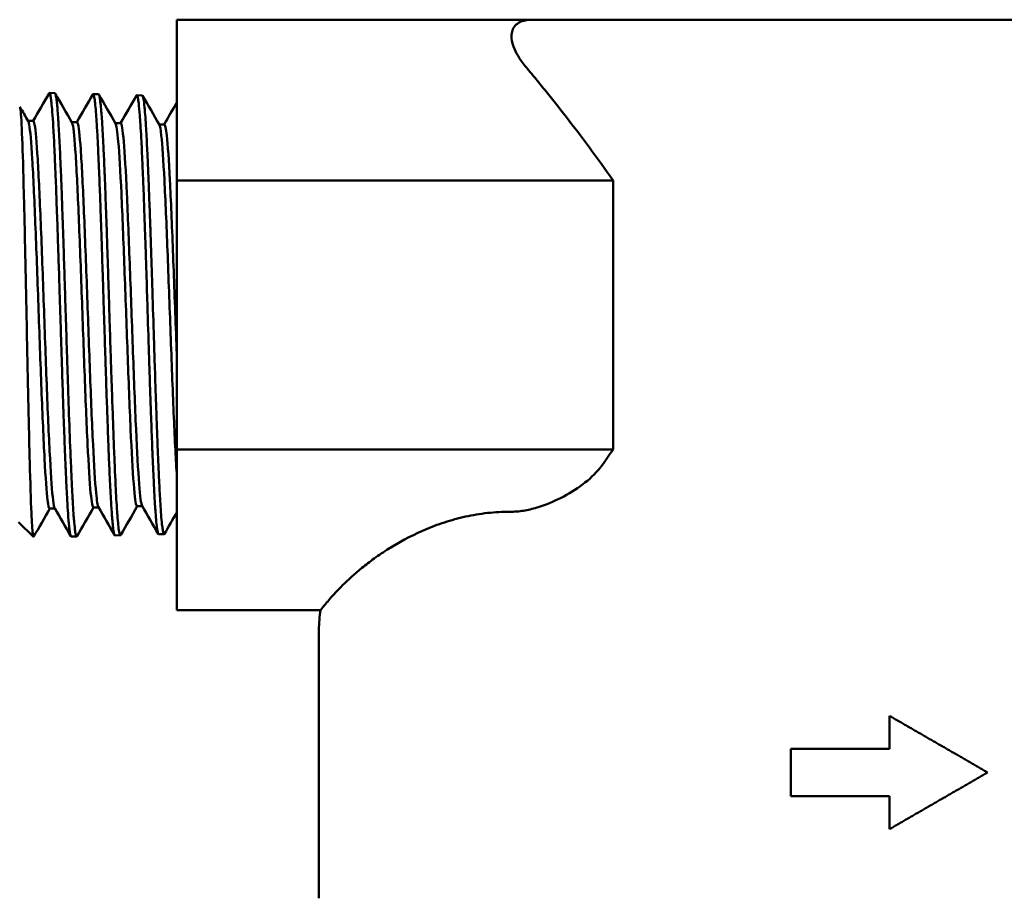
# Model space of a CAD drawing. Header units: inches. Extents: x 0.1 to 33.9, y 0.6 to 21.4.
# Tile 26 of 256: x 6.1 to 7.4, y 13.7 to 14.8. Entities that reach past the tile are written whole.
import ezdxf

# ---------------------------------------------------------------- set-up
doc = ezdxf.new("R2010")
doc.units = ezdxf.units.IN
doc.header["$MEASUREMENT"] = 0
doc.layers.add('Visible (ANSI)', color=7, linetype='Continuous', lineweight=50)

msp = doc.modelspace()

# ---------------------------------------------------------------- linework, layer by layer
at = {"layer": 'Visible (ANSI)'}
for p, q in [((6.3084, 14.6368), (6.3084, 14.8408)), ((6.3084, 14.8408), (6.7539, 14.8408)), ((7.0466, 14.8412), (6.7608, 14.8412)), ((7.0466, 14.8412), (7.1218, 14.8412)), ((7.2139, 14.8412), (7.1218, 14.8412)), ((7.306, 14.8412), (7.2139, 14.8412)), ((7.306, 14.8412), (7.3813, 14.8412)), ((6.1532, 14.7479), (6.1463, 14.7481)), ((6.2087, 14.7464), (6.2018, 14.7466)), ((6.2643, 14.745), (6.2574, 14.7452)), ((6.1191, 14.7126), (6.1258, 14.7126)), ((6.1747, 14.7111), (6.1813, 14.7111)), ((6.2302, 14.7097), (6.2369, 14.7097)), ((6.2858, 14.7082), (6.2924, 14.7082)), ((6.3084, 14.6368), (6.3084, 14.2951)), ((6.3084, 14.6368), (6.8627, 14.6368)), ((6.8627, 14.2951), (6.8627, 14.6368)), ((6.3084, 14.0912), (6.3084, 14.2951)), ((6.3084, 14.2951), (6.8627, 14.2951)), ((6.1466, 14.2201), (6.1533, 14.2201)), ((6.2022, 14.2215), (6.2088, 14.2215)), ((6.2577, 14.223), (6.2644, 14.223)), ((6.1071, 14.2029), (6.1259, 14.1841)), ((6.181, 14.1848), (6.174, 14.1846)), ((6.2365, 14.1862), (6.2296, 14.186)), ((6.2921, 14.1877), (6.2851, 14.1875)), ((6.3084, 14.0912), (6.4911, 14.0912)), ((6.4889, 14.066), (6.4889, 13.725)), ((7.2139, 13.9148), (7.2139, 13.9569)), ((7.2139, 13.9148), (7.0887, 13.9148)), ((7.0887, 13.8549), (7.0887, 13.9148)), ((7.0887, 13.8549), (7.2139, 13.8549)), ((7.2139, 13.8128), (7.2139, 13.8549))]:
    msp.add_line(p, q, dxfattribs=at)
for centre, radius, start, end in [((6.7608, 14.7821), 0.0591, 90, 96.6993), ((6.6389, 14.066), 0.15, 170.3291, 180)]:
    msp.add_arc(centre, radius, start, end, dxfattribs=at)
for points, knots in [([(6.7512, 14.7821), (6.7437, 14.7912), (6.7389, 14.7996), (6.7335, 14.8145), (6.733, 14.8208), (6.7349, 14.8283), (6.7359, 14.8305), (6.7387, 14.8343), (6.7405, 14.8358), (6.7445, 14.8383), (6.7468, 14.8392), (6.7503, 14.8401), (6.7514, 14.8404), (6.7532, 14.8407), (6.7539, 14.8408), (6.754, 14.8408)], [0.000000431, 0.000000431, 0.000000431, 0.000000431, 0.001489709, 0.001489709, 0.002978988, 0.002978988, 0.003723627, 0.003723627, 0.004468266, 0.004468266, 0.005212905, 0.005212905, 0.005585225, 0.005585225, 0.005928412, 0.005928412, 0.005928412, 0.005928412]), ([(6.8627, 14.6368), (6.8527, 14.6514), (6.8426, 14.6655), (6.8226, 14.6925), (6.8128, 14.7053), (6.7939, 14.7296), (6.7847, 14.7411), (6.7716, 14.7573), (6.7674, 14.7625), (6.7591, 14.7726), (6.7551, 14.7775), (6.7512, 14.7821)], [0.045164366, 0.045164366, 0.045164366, 0.045164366, 0.046691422, 0.046691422, 0.048218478, 0.048218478, 0.049745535, 0.049745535, 0.050509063, 0.050509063, 0.051272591, 0.051272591, 0.051272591, 0.051272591]), ([(6.1458, 14.7476), (6.146, 14.7481), (6.1463, 14.7482), (6.1469, 14.7476), (6.1474, 14.7461), (6.1481, 14.742), (6.1484, 14.74), (6.149, 14.7348), (6.1493, 14.7314), (6.1501, 14.7226), (6.1505, 14.717), (6.1511, 14.7065), (6.1514, 14.7021), (6.1518, 14.6935), (6.1521, 14.6894), (6.1526, 14.6784), (6.1529, 14.6712), (6.1536, 14.6556), (6.154, 14.647), (6.1548, 14.6265), (6.1552, 14.6143), (6.156, 14.5934), (6.1563, 14.5849), (6.1569, 14.5668), (6.1572, 14.5572), (6.158, 14.5352), (6.1584, 14.5228), (6.159, 14.5027), (6.1592, 14.495), (6.1597, 14.4808), (6.1599, 14.4744), (6.1604, 14.4573), (6.1608, 14.4467), (6.1615, 14.4249), (6.1618, 14.4137), (6.1626, 14.3885), (6.1631, 14.3746), (6.1638, 14.3524), (6.1641, 14.3439), (6.1647, 14.3266), (6.1651, 14.3177), (6.1657, 14.2996), (6.1661, 14.2904), (6.1667, 14.2753), (6.167, 14.2692), (6.1675, 14.2586), (6.1677, 14.254), (6.1682, 14.2429), (6.1686, 14.2366), (6.1693, 14.2245), (6.1696, 14.2189), (6.1704, 14.2074), (6.1709, 14.2019), (6.1716, 14.1948), (6.1719, 14.1924), (6.1725, 14.1884), (6.1729, 14.1869), (6.1735, 14.185), (6.1738, 14.1846), (6.174, 14.1846)], [-32.662696, -32.662696, -32.662696, -32.662696, -32.60398, -32.60398, -32.494791, -32.494791, -32.428336, -32.428336, -32.347115, -32.347115, -32.249995, -32.249995, -32.187117, -32.187117, -32.135041, -32.135041, -32.053947, -32.053947, -31.967547, -31.967547, -31.85682, -31.85682, -31.785174, -31.785174, -31.707029, -31.707029, -31.610358, -31.610358, -31.55148, -31.55148, -31.501968, -31.501968, -31.421178, -31.421178, -31.334727, -31.334727, -31.223841, -31.223841, -31.15256, -31.15256, -31.07434, -31.07434, -30.985893, -30.985893, -30.921825, -30.921825, -30.869662, -30.869662, -30.788878, -30.788878, -30.702367, -30.702367, -30.591237, -30.591237, -30.520649, -30.520649, -30.442277, -30.442277, -30.372551, -30.372551, -30.372551, -30.372551]), ([(6.1814, 14.1852), (6.1813, 14.185), (6.1812, 14.1848), (6.1807, 14.1847), (6.1804, 14.1852), (6.1797, 14.1875), (6.1793, 14.1894), (6.1786, 14.1947), (6.1782, 14.1983), (6.1776, 14.2051), (6.1773, 14.2078), (6.1768, 14.2152), (6.1764, 14.2202), (6.1758, 14.2316), (6.1754, 14.2382), (6.1746, 14.253), (6.1743, 14.2613), (6.1737, 14.2754), (6.1734, 14.2806), (6.1725, 14.3027), (6.1718, 14.3209), (6.1708, 14.3511), (6.1704, 14.3624), (6.1698, 14.3805), (6.1696, 14.3872), (6.1691, 14.403), (6.1688, 14.4121), (6.1681, 14.4324), (6.1678, 14.4435), (6.1671, 14.4654), (6.1667, 14.4762), (6.1662, 14.4948), (6.1659, 14.5027), (6.1652, 14.5249), (6.1647, 14.5392), (6.1639, 14.5639), (6.1636, 14.5746), (6.1629, 14.5945), (6.1625, 14.6039), (6.162, 14.619), (6.1618, 14.6249), (6.1613, 14.638), (6.161, 14.6451), (6.1603, 14.6605), (6.16, 14.6686), (6.1593, 14.6833), (6.1589, 14.69), (6.1584, 14.7008), (6.1581, 14.7052), (6.1577, 14.7122), (6.1575, 14.7151), (6.1568, 14.7249), (6.1563, 14.7308), (6.1555, 14.7385), (6.1552, 14.741), (6.1545, 14.7447), (6.1543, 14.746), (6.1537, 14.7475), (6.1534, 14.7479), (6.1532, 14.7479)], [-4.440257, -4.440257, -4.440257, -4.440257, -4.407379, -4.407379, -4.327036, -4.327036, -4.240091, -4.240091, -4.145232, -4.145232, -4.091474, -4.091474, -4.010841, -4.010841, -3.923945, -3.923945, -3.828748, -3.828748, -3.774867, -3.774867, -3.609931, -3.609931, -3.517039, -3.517039, -3.463534, -3.463534, -3.392458, -3.392458, -3.307221, -3.307221, -3.225232, -3.225232, -3.164824, -3.164824, -3.05352, -3.05352, -2.966492, -2.966492, -2.88545, -2.88545, -2.831896, -2.831896, -2.762357, -2.762357, -2.675624, -2.675624, -2.594145, -2.594145, -2.532775, -2.532775, -2.48752, -2.48752, -2.366239, -2.366239, -2.287922, -2.287922, -2.21579, -2.21579, -2.153714, -2.153714, -2.153714, -2.153714]), ([(6.2013, 14.7462), (6.2017, 14.7469), (6.2021, 14.7467), (6.2028, 14.745), (6.2031, 14.7439), (6.2037, 14.7406), (6.204, 14.7382), (6.2047, 14.732), (6.2051, 14.7282), (6.2057, 14.7202), (6.206, 14.7161), (6.2065, 14.7082), (6.2067, 14.7046), (6.2073, 14.6941), (6.2077, 14.6868), (6.2084, 14.6715), (6.2088, 14.6636), (6.2095, 14.6475), (6.2098, 14.6395), (6.2103, 14.6255), (6.2106, 14.6197), (6.2111, 14.6047), (6.2115, 14.5954), (6.2122, 14.5754), (6.2125, 14.5648), (6.2133, 14.5403), (6.2138, 14.5265), (6.2145, 14.5044), (6.2147, 14.4964), (6.2153, 14.4774), (6.2157, 14.4665), (6.2164, 14.4447), (6.2167, 14.4338), (6.2174, 14.4135), (6.2177, 14.404), (6.2182, 14.388), (6.2184, 14.3813), (6.219, 14.3632), (6.2194, 14.3519), (6.2202, 14.3308), (6.2205, 14.3209), (6.2212, 14.3028), (6.2215, 14.2945), (6.2221, 14.2811), (6.2223, 14.2759), (6.2228, 14.2633), (6.2232, 14.2561), (6.2239, 14.2422), (6.2243, 14.2354), (6.2251, 14.2217), (6.2255, 14.215), (6.2262, 14.2059), (6.2265, 14.2029), (6.2271, 14.1969), (6.2274, 14.1941), (6.2281, 14.1896), (6.2285, 14.188), (6.2291, 14.1864), (6.2293, 14.186), (6.2296, 14.186)], [-28.166474, -28.166474, -28.166474, -28.166474, -28.070377, -28.070377, -28.004865, -28.004865, -27.923299, -27.923299, -27.838256, -27.838256, -27.767571, -27.767571, -27.714267, -27.714267, -27.621657, -27.621657, -27.53475, -27.53475, -27.455944, -27.455944, -27.402487, -27.402487, -27.321661, -27.321661, -27.234155, -27.234155, -27.12543, -27.12543, -27.063556, -27.063556, -26.98044, -26.98044, -26.896861, -26.896861, -26.823566, -26.823566, -26.77027, -26.77027, -26.677112, -26.677112, -26.590274, -26.590274, -26.511179, -26.511179, -26.457685, -26.457685, -26.376877, -26.376877, -26.289371, -26.289371, -26.180387, -26.180387, -26.115976, -26.115976, -26.034087, -26.034087, -25.949245, -25.949245, -25.88754, -25.88754, -25.88754, -25.88754]), ([(6.237, 14.1866), (6.2369, 14.1866), (6.2369, 14.1865), (6.2366, 14.1861), (6.2363, 14.1862), (6.2355, 14.1876), (6.235, 14.1896), (6.2342, 14.1952), (6.2339, 14.1984), (6.2332, 14.2057), (6.2328, 14.2098), (6.2323, 14.2176), (6.2321, 14.2209), (6.2315, 14.2294), (6.2312, 14.2349), (6.2305, 14.2476), (6.2302, 14.255), (6.2294, 14.2711), (6.2291, 14.2797), (6.2285, 14.2943), (6.2282, 14.3), (6.2278, 14.3124), (6.2275, 14.3192), (6.2269, 14.3368), (6.2265, 14.3478), (6.2258, 14.3686), (6.2254, 14.3784), (6.2248, 14.397), (6.2245, 14.4057), (6.2238, 14.4288), (6.2233, 14.4434), (6.2225, 14.4694), (6.2221, 14.4809), (6.2215, 14.5028), (6.2211, 14.5134), (6.2206, 14.5306), (6.2204, 14.5375), (6.2198, 14.5535), (6.2195, 14.5626), (6.2189, 14.5817), (6.2185, 14.5917), (6.2178, 14.6109), (6.2175, 14.6202), (6.2169, 14.6357), (6.2166, 14.642), (6.2159, 14.659), (6.2155, 14.6691), (6.2146, 14.686), (6.2143, 14.693), (6.2136, 14.7053), (6.2133, 14.7107), (6.2127, 14.7188), (6.2125, 14.7218), (6.2116, 14.7325), (6.2109, 14.7383), (6.21, 14.7439), (6.2096, 14.7453), (6.2091, 14.7463), (6.2089, 14.7464), (6.2087, 14.7464)], [-8.918764, -8.918764, -8.918764, -8.918764, -8.909092, -8.909092, -8.837391, -8.837391, -8.726331, -8.726331, -8.638954, -8.638954, -8.558002, -8.558002, -8.50439, -8.50439, -8.429079, -8.429079, -8.340738, -8.340738, -8.251007, -8.251007, -8.197007, -8.197007, -8.135328, -8.135328, -8.042347, -8.042347, -7.963214, -7.963214, -7.895088, -7.895088, -7.7838, -7.7838, -7.696536, -7.696536, -7.61557, -7.61557, -7.561995, -7.561995, -7.488443, -7.488443, -7.404666, -7.404666, -7.320845, -7.320845, -7.259857, -7.259857, -7.150901, -7.150901, -7.062589, -7.062589, -6.981506, -6.981506, -6.927146, -6.927146, -6.771838, -6.771838, -6.685634, -6.685634, -6.644463, -6.644463, -6.644463, -6.644463]), ([(6.2569, 14.7447), (6.2569, 14.7448), (6.257, 14.7449), (6.2573, 14.7452), (6.2575, 14.7452), (6.258, 14.7445), (6.2584, 14.7435), (6.2591, 14.7401), (6.2594, 14.7377), (6.2603, 14.7307), (6.2607, 14.7256), (6.2614, 14.716), (6.2617, 14.7122), (6.2623, 14.7028), (6.2627, 14.697), (6.2635, 14.6812), (6.264, 14.6705), (6.2647, 14.6545), (6.2649, 14.6501), (6.2654, 14.6385), (6.2657, 14.6312), (6.2663, 14.6152), (6.2666, 14.6064), (6.2673, 14.5871), (6.2677, 14.5765), (6.2683, 14.5579), (6.2686, 14.55), (6.269, 14.5353), (6.2693, 14.5286), (6.2699, 14.5102), (6.2702, 14.4984), (6.2713, 14.4658), (6.2719, 14.4449), (6.2728, 14.4173), (6.273, 14.4103), (6.2736, 14.393), (6.2739, 14.3828), (6.2746, 14.362), (6.275, 14.3513), (6.2758, 14.3283), (6.2763, 14.3161), (6.277, 14.298), (6.2772, 14.2916), (6.2778, 14.2772), (6.2782, 14.2693), (6.2789, 14.2547), (6.2792, 14.2479), (6.2799, 14.2358), (6.2802, 14.2304), (6.2807, 14.222), (6.2809, 14.2187), (6.2815, 14.211), (6.2818, 14.2069), (6.2825, 14.1996), (6.2829, 14.1964), (6.2837, 14.1909), (6.2841, 14.1889), (6.2848, 14.1877), (6.285, 14.1875), (6.2851, 14.1875)], [-23.691999, -23.691999, -23.691999, -23.691999, -23.678798, -23.678798, -23.625389, -23.625389, -23.54467, -23.54467, -23.457806, -23.457806, -23.346866, -23.346866, -23.282721, -23.282721, -23.20277, -23.20277, -23.079433, -23.079433, -23.033758, -23.033758, -22.96425, -22.96425, -22.885748, -22.885748, -22.797124, -22.797124, -22.733637, -22.733637, -22.680876, -22.680876, -22.590282, -22.590282, -22.431254, -22.431254, -22.376811, -22.376811, -22.29599, -22.29599, -22.207835, -22.207835, -22.099204, -22.099204, -22.038145, -22.038145, -21.954761, -21.954761, -21.873493, -21.873493, -21.798936, -21.798936, -21.745485, -21.745485, -21.664779, -21.664779, -21.577707, -21.577707, -21.466955, -21.466955, -21.423817, -21.423817, -21.423817, -21.423817]), ([(6.2925, 14.1881), (6.2924, 14.1879), (6.2924, 14.1878), (6.2919, 14.1875), (6.2915, 14.188), (6.2909, 14.1899), (6.2907, 14.1909), (6.2902, 14.1937), (6.2899, 14.1957), (6.2893, 14.2011), (6.2889, 14.2048), (6.2882, 14.2132), (6.2879, 14.2178), (6.2873, 14.227), (6.287, 14.2315), (6.2863, 14.2445), (6.2858, 14.2537), (6.285, 14.2716), (6.2846, 14.28), (6.2839, 14.297), (6.2836, 14.3056), (6.283, 14.3204), (6.2828, 14.3265), (6.2823, 14.3418), (6.2819, 14.3512), (6.2812, 14.3714), (6.2809, 14.3822), (6.2801, 14.4053), (6.2797, 14.4175), (6.2791, 14.437), (6.2789, 14.4441), (6.278, 14.4714), (6.2774, 14.4917), (6.2764, 14.5229), (6.276, 14.534), (6.2754, 14.552), (6.2752, 14.559), (6.2747, 14.5728), (6.2745, 14.5795), (6.2738, 14.5981), (6.2734, 14.6096), (6.2726, 14.6291), (6.2723, 14.6374), (6.2717, 14.6523), (6.2714, 14.6591), (6.2709, 14.6698), (6.2707, 14.6739), (6.27, 14.6884), (6.2695, 14.6979), (6.2687, 14.7116), (6.2683, 14.7165), (6.2677, 14.7241), (6.2675, 14.727), (6.2668, 14.7344), (6.2663, 14.7381), (6.2655, 14.7427), (6.2651, 14.744), (6.2646, 14.7448), (6.2644, 14.745), (6.2643, 14.745)], [-13.374088, -13.374088, -13.374088, -13.374088, -13.352437, -13.352437, -13.261084, -13.261084, -13.208383, -13.208383, -13.141518, -13.141518, -13.055643, -13.055643, -12.975688, -12.975688, -12.911055, -12.911055, -12.799958, -12.799958, -12.712399, -12.712399, -12.631517, -12.631517, -12.577687, -12.577687, -12.498519, -12.498519, -12.411382, -12.411382, -12.316385, -12.316385, -12.261986, -12.261986, -12.10749, -12.10749, -12.021242, -12.021242, -11.964371, -11.964371, -11.908718, -11.908718, -11.808048, -11.808048, -11.729524, -11.729524, -11.65939, -11.65939, -11.6132, -11.6132, -11.489256, -11.489256, -11.408143, -11.408143, -11.346622, -11.346622, -11.235889, -11.235889, -11.148498, -11.148498, -11.111363, -11.111363, -11.111363, -11.111363]), ([(6.1262, 14.1842), (6.1258, 14.1836), (6.1254, 14.185), (6.1245, 14.1933), (6.1239, 14.2022), (6.1227, 14.2309), (6.122, 14.2528), (6.1206, 14.306), (6.1199, 14.3368), (6.1188, 14.3873), (6.1184, 14.405), (6.1177, 14.4404), (6.1174, 14.458), (6.1167, 14.4933), (6.1163, 14.5109), (6.1152, 14.5616), (6.1145, 14.5931), (6.1131, 14.6485), (6.1124, 14.6721), (6.111, 14.7084), (6.1103, 14.7208), (6.1092, 14.7295), (6.1089, 14.7308), (6.1085, 14.7305)], [-4.250978, -4.250978, -4.250978, -4.250978, -4.097735, -4.097735, -3.884395, -3.884395, -3.612196, -3.612196, -3.342031, -3.342031, -3.202726, -3.202726, -3.06852, -3.06852, -2.931925, -2.931925, -2.667328, -2.667328, -2.406572, -2.406572, -2.144923, -2.144923, -2.015641, -2.015641, -2.015641, -2.015641]), ([(6.1466, 14.2201), (6.1457, 14.2201), (6.1449, 14.2236), (6.1427, 14.2411), (6.1414, 14.2593), (6.1388, 14.3079), (6.1375, 14.3383), (6.1349, 14.4052), (6.1336, 14.4418), (6.131, 14.5143), (6.1297, 14.5501), (6.1271, 14.6141), (6.1258, 14.6423), (6.1232, 14.6856), (6.1219, 14.7007), (6.1202, 14.71), (6.1198, 14.7114), (6.1194, 14.7121)], [0.48684558, 0.48684558, 0.48684558, 0.48684558, 0.48930921, 0.48930921, 0.49300987, 0.49300987, 0.49671053, 0.49671053, 0.50041118, 0.50041118, 0.50411184, 0.50411184, 0.5078125, 0.5078125, 0.51151316, 0.51151316, 0.51264133, 0.51264133, 0.51264133, 0.51264133]), ([(6.153, 14.2205), (6.1523, 14.2217), (6.1516, 14.2251), (6.1497, 14.2411), (6.1484, 14.2593), (6.1457, 14.3079), (6.1444, 14.3383), (6.1418, 14.4052), (6.1405, 14.4418), (6.1379, 14.5143), (6.1366, 14.5501), (6.134, 14.6141), (6.1327, 14.6423), (6.1301, 14.6856), (6.1288, 14.7007), (6.1269, 14.711), (6.1264, 14.7126), (6.1258, 14.7126)], [0.48737016, 0.48737016, 0.48737016, 0.48737016, 0.48930921, 0.48930921, 0.49300987, 0.49300987, 0.49671053, 0.49671053, 0.50041118, 0.50041118, 0.50411184, 0.50411184, 0.5078125, 0.5078125, 0.51151316, 0.51151316, 0.51316416, 0.51316416, 0.51316416, 0.51316416]), ([(6.2022, 14.2215), (6.201, 14.2215), (6.1999, 14.2278), (6.1974, 14.2538), (6.1961, 14.275), (6.1935, 14.3283), (6.1922, 14.3604), (6.1896, 14.4294), (6.1883, 14.4662), (6.1857, 14.5376), (6.1844, 14.572), (6.1818, 14.6321), (6.1805, 14.6576), (6.1779, 14.6947), (6.1766, 14.7064), (6.1752, 14.7102), (6.175, 14.7105), (6.1749, 14.7107)], [0.43421387, 0.43421387, 0.43421387, 0.43421387, 0.4375, 0.4375, 0.44120066, 0.44120066, 0.44490132, 0.44490132, 0.44860197, 0.44860197, 0.45230263, 0.45230263, 0.45600329, 0.45600329, 0.45970395, 0.45970395, 0.46000789, 0.46000789, 0.46000789, 0.46000789]), ([(6.2086, 14.222), (6.2076, 14.2237), (6.2066, 14.2298), (6.2043, 14.2538), (6.203, 14.275), (6.2004, 14.3283), (6.1991, 14.3604), (6.1965, 14.4294), (6.1952, 14.4662), (6.1926, 14.5376), (6.1913, 14.572), (6.1887, 14.6321), (6.1874, 14.6576), (6.1848, 14.6947), (6.1835, 14.7064), (6.1819, 14.7107), (6.1816, 14.7111), (6.1813, 14.7111)], [0.43473693, 0.43473693, 0.43473693, 0.43473693, 0.4375, 0.4375, 0.44120066, 0.44120066, 0.44490132, 0.44490132, 0.44860197, 0.44860197, 0.45230263, 0.45230263, 0.45600329, 0.45600329, 0.45970395, 0.45970395, 0.4605285, 0.4605285, 0.4605285, 0.4605285]), ([(6.2577, 14.223), (6.2576, 14.223), (6.2574, 14.2231), (6.256, 14.225), (6.2547, 14.2347), (6.2521, 14.2684), (6.2508, 14.2923), (6.2482, 14.3498), (6.2469, 14.3834), (6.2443, 14.4536), (6.243, 14.4903), (6.2404, 14.5599), (6.2391, 14.5927), (6.2365, 14.6482), (6.2352, 14.6708), (6.2327, 14.6994), (6.2316, 14.7073), (6.2305, 14.7092)], [0.3815914, 0.3815914, 0.3815914, 0.3815914, 0.38199013, 0.38199013, 0.38569079, 0.38569079, 0.38939145, 0.38939145, 0.39309211, 0.39309211, 0.39679276, 0.39679276, 0.40049342, 0.40049342, 0.40419408, 0.40419408, 0.40738207, 0.40738207, 0.40738207, 0.40738207]), ([(6.2641, 14.2234), (6.2628, 14.2256), (6.2616, 14.2353), (6.259, 14.2684), (6.2577, 14.2923), (6.2551, 14.3498), (6.2538, 14.3834), (6.2512, 14.4536), (6.2499, 14.4903), (6.2473, 14.5599), (6.246, 14.5927), (6.2434, 14.6482), (6.2421, 14.6708), (6.2395, 14.7016), (6.2382, 14.7097), (6.2369, 14.7097), (6.2369, 14.7097), (6.2369, 14.7097)], [0.38211233, 0.38211233, 0.38211233, 0.38211233, 0.38569079, 0.38569079, 0.38939145, 0.38939145, 0.39309211, 0.39309211, 0.39679276, 0.39679276, 0.40049342, 0.40049342, 0.40419408, 0.40419408, 0.40789474, 0.40789474, 0.40790257, 0.40790257, 0.40790257, 0.40790257]), ([(6.3084, 14.2599), (6.3083, 14.2615), (6.3082, 14.2633), (6.3068, 14.2848), (6.3055, 14.3111), (6.3029, 14.3722), (6.3016, 14.4068), (6.299, 14.4777), (6.2977, 14.5139), (6.2951, 14.5811), (6.2938, 14.6119), (6.2911, 14.6624), (6.2898, 14.682), (6.2877, 14.7017), (6.2869, 14.7063), (6.2861, 14.7077)], [0.33355263, 0.33355263, 0.33355263, 0.33355263, 0.33388158, 0.33388158, 0.33758224, 0.33758224, 0.34128289, 0.34128289, 0.34498355, 0.34498355, 0.34868421, 0.34868421, 0.35238487, 0.35238487, 0.35474614, 0.35474614, 0.35474614, 0.35474614]), ([(6.3084, 14.4095), (6.308, 14.4203), (6.3076, 14.4312), (6.3059, 14.4777), (6.3046, 14.5139), (6.302, 14.5811), (6.3007, 14.6119), (6.2981, 14.6624), (6.2968, 14.682), (6.2945, 14.7034), (6.2935, 14.7082), (6.2924, 14.7082)], [0.34013158, 0.34013158, 0.34013158, 0.34013158, 0.34128289, 0.34128289, 0.34498355, 0.34498355, 0.34868421, 0.34868421, 0.35238487, 0.35238487, 0.35527689, 0.35527689, 0.35527689, 0.35527689]), ([(6.8487, 14.2751), (6.8428, 14.2667), (6.8352, 14.2596), (6.8187, 14.2465), (6.8096, 14.2407), (6.7907, 14.2305), (6.7807, 14.2261), (6.7645, 14.2209), (6.7589, 14.2193), (6.7475, 14.2171), (6.7417, 14.2163), (6.7357, 14.2161)], [0.000000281, 0.000000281, 0.000000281, 0.000000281, 0.000898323, 0.000898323, 0.001796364, 0.001796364, 0.002694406, 0.002694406, 0.003143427, 0.003143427, 0.003592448, 0.003592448, 0.003592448, 0.003592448]), ([(6.7283, 14.216), (6.7186, 14.216), (6.7091, 14.2153), (6.6901, 14.2129), (6.6807, 14.2112), (6.6626, 14.2069), (6.6538, 14.2044), (6.6367, 14.1986), (6.6284, 14.1954), (6.6046, 14.1849), (6.5903, 14.1772), (6.571, 14.165), (6.5649, 14.1609), (6.5536, 14.1527), (6.5484, 14.1487), (6.5339, 14.1369), (6.5257, 14.1294), (6.5123, 14.1161), (6.507, 14.1103), (6.4987, 14.1008), (6.4958, 14.0972), (6.492, 14.0924), (6.4911, 14.0912), (6.4911, 14.0912)], [0.01634219, 0.01634219, 0.01634219, 0.01634219, 0.01707128, 0.01707128, 0.01780038, 0.01780038, 0.01852947, 0.01852947, 0.01925856, 0.01925856, 0.02071675, 0.02071675, 0.02144584, 0.02144584, 0.02217494, 0.02217494, 0.02363312, 0.02363312, 0.02509131, 0.02509131, 0.0265495, 0.0265495, 0.02795671, 0.02795671, 0.02795671, 0.02795671])]:
    msp.add_open_spline(points, degree=3, knots=knots, dxfattribs=at)
for points in [[(6.1255, 14.7126), (6.1323, 14.7243), (6.139, 14.736), (6.1458, 14.7476)], [(6.1537, 14.7475), (6.1608, 14.7352), (6.1678, 14.7229), (6.1749, 14.7107)], [(6.1811, 14.7111), (6.1878, 14.7228), (6.1946, 14.7345), (6.2013, 14.7462)], [(6.2092, 14.746), (6.2163, 14.7338), (6.2234, 14.7215), (6.2305, 14.7092)], [(6.2366, 14.7097), (6.2434, 14.7214), (6.2501, 14.7331), (6.2569, 14.7447)], [(6.2648, 14.7446), (6.2719, 14.7323), (6.279, 14.72), (6.2861, 14.7077)], [(6.1088, 14.7303), (6.1124, 14.7243), (6.1159, 14.7182), (6.1194, 14.7121)], [(6.2922, 14.7082), (6.2976, 14.7176), (6.303, 14.727), (6.3084, 14.7364)], [(6.8487, 14.2751), (6.8534, 14.2817), (6.8581, 14.2884), (6.8627, 14.2951)], [(6.1469, 14.2201), (6.14, 14.2081), (6.1331, 14.1962), (6.1262, 14.1842)], [(6.1736, 14.185), (6.1667, 14.1969), (6.1599, 14.2087), (6.153, 14.2205)], [(6.2024, 14.2215), (6.1954, 14.2094), (6.1884, 14.1973), (6.1814, 14.1852)], [(6.2291, 14.1865), (6.2223, 14.1983), (6.2154, 14.2101), (6.2086, 14.222)], [(6.258, 14.223), (6.251, 14.2109), (6.244, 14.1987), (6.237, 14.1866)], [(6.2847, 14.1879), (6.2778, 14.1998), (6.271, 14.2116), (6.2641, 14.2234)], [(6.3084, 14.2156), (6.3031, 14.2064), (6.2978, 14.1973), (6.2925, 14.1881)], [(6.7357, 14.2161), (6.7332, 14.216), (6.7307, 14.216), (6.7283, 14.216)]]:
    msp.add_open_spline(points, degree=3, dxfattribs=at)
for points in [[(7.2139, 13.9569), (7.2558, 13.9328), (7.2975, 13.9087), (7.3387, 13.8849)], [(7.3387, 13.8849), (7.2975, 13.861), (7.2558, 13.837), (7.2139, 13.8128)]]:
    msp.add_rational_spline(points, [1, 0.997638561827, 0.997638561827, 1], degree=3, dxfattribs=at)

doc.saveas('drawing.dxf')
